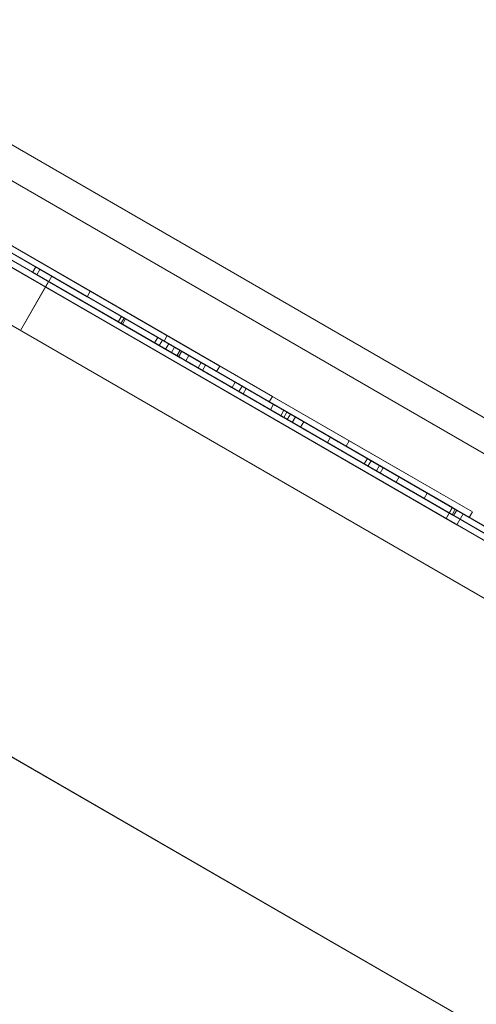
# Model space of a CAD drawing. Header units: inches. Extents: x 1 to 109, y 1 to 85.
# Tile 60 of 256: x 79.7222 to 79.7831, y 32.5656 to 32.6969. Entities that reach past the tile are written whole.
import ezdxf

# ---------------------------------------------------------------- set-up
doc = ezdxf.new("R2010")
doc.units = ezdxf.units.IN
doc.header["$MEASUREMENT"] = 0
doc.linetypes.add('CENTERX2', pattern=[0.8, 0.5, -0.1, 0.1, -0.1])
doc.layers.add('FORMAT', color=7, linetype='Continuous')

msp = doc.modelspace()

# ---------------------------------------------------------------- linework, layer by layer
at = {"color": 7, "linetype": 'Continuous', "lineweight": 15, "ltscale": 5}
for p, q in [((71.45664, 37.4469), (85.26758, 29.47315)), ((85.25924, 29.45871), (71.4483, 37.43246)), ((85.23433, 29.41555), (71.42339, 37.3893)), ((74.07938, 35.85587), (81.80144, 31.39753)), ((74.15155, 35.8142), (81.72927, 31.4392)), ((76.50344, 34.5235), (80.47272, 32.23183)), ((76.49927, 34.51628), (80.46856, 32.22462)), ((80.4727, 32.23185), (76.59362, 34.47143)), ((80.46854, 32.22463), (76.58945, 34.46422)), ((78.5093, 33.35579), (80.263, 32.34329)), ((80.24135, 32.35579), (78.5093, 33.35579)), ((80.23808, 32.30014), (78.48438, 33.31264)), ((78.48438, 33.31264), (80.21643, 32.31264)), ((80.00721, 32.5006), (79.53089, 32.7756)), ((79.5309, 32.7756), (80.00721, 32.5006)), ((80.00721, 32.5006), (79.5309, 32.77559)), ((79.53091, 32.77559), (80.00723, 32.50059)), ((80.00679, 32.49988), (79.53048, 32.77488)), ((79.53048, 32.77488), (80.00679, 32.49988)), ((80.00679, 32.49988), (79.53049, 32.77487)), ((79.5305, 32.77487), (80.00681, 32.49987)), ((79.9413, 32.55308), (79.60932, 32.74475)), ((79.60933, 32.74475), (79.9413, 32.55308)), ((79.94549, 32.52661), (79.58447, 32.73504)), ((79.58447, 32.73504), (79.94531, 32.52671)), ((79.93505, 32.54226), (79.60307, 32.73393)), ((79.60308, 32.73392), (79.93505, 32.54226)), ((79.9204, 32.48355), (79.55955, 32.69189)), ((79.55955, 32.69189), (79.92057, 32.48345)), ((79.7799, 32.63184), (79.70773, 32.6735)), ((79.70773, 32.6735), (80.249, 32.361)), ((79.77906, 32.63039), (79.70689, 32.67206)), ((79.7069, 32.67206), (80.24817, 32.35956)), ((79.78134, 32.631), (79.70917, 32.67267)), ((79.70918, 32.67267), (80.24756, 32.36183)), ((79.78051, 32.62956), (79.70834, 32.67123)), ((79.70834, 32.67122), (80.24672, 32.36039)), ((79.7152, 32.67015), (79.73162, 32.66067)), ((79.74187, 32.65476), (79.7152, 32.67015)), ((79.74145, 32.65403), (79.71479, 32.66943)), ((79.71479, 32.66943), (79.7312, 32.65995)), ((79.72434, 32.66391), (79.72392, 32.66319)), ((79.72434, 32.66391), (79.74641, 32.65117)), ((79.73631, 32.657), (79.72434, 32.66391)), ((79.7249, 32.66359), (79.72448, 32.66287)), ((79.7249, 32.66359), (79.72449, 32.66287)), ((79.73613, 32.65711), (79.7249, 32.66359)), ((79.7249, 32.66359), (79.74358, 32.65281)), ((79.7249, 32.66359), (79.7249, 32.66359)), ((79.70824, 32.66359), (79.82102, 32.59847)), ((79.70824, 32.66359), (79.82102, 32.59847)), ((79.72649, 32.66267), (79.72233, 32.65545)), ((79.72392, 32.66319), (79.74599, 32.65045)), ((79.7359, 32.65628), (79.72392, 32.66319)), ((79.72449, 32.66287), (79.72448, 32.66287)), ((79.72448, 32.66287), (79.74316, 32.65208)), ((79.73571, 32.65638), (79.72449, 32.66287)), ((79.81165, 32.6135), (79.72649, 32.66267)), ((79.72606, 32.66196), (79.72231, 32.65546)), ((79.81122, 32.61279), (79.72606, 32.66196)), ((79.73162, 32.66067), (79.7312, 32.65995)), ((79.7312, 32.65995), (79.74845, 32.64999)), ((79.73162, 32.66067), (79.74887, 32.65071)), ((79.73576, 32.65732), (79.73534, 32.6566)), ((79.73575, 32.65732), (79.73534, 32.6566)), ((79.73613, 32.65711), (79.73571, 32.65638)), ((79.73613, 32.65711), (79.73571, 32.65638)), ((79.73613, 32.65711), (79.73571, 32.65638)), ((79.73613, 32.65711), (79.73571, 32.65638)), ((79.73576, 32.65732), (79.73575, 32.65732)), ((79.73575, 32.65732), (79.74698, 32.65084)), ((79.74698, 32.65084), (79.73576, 32.65732)), ((79.74381, 32.65267), (79.73613, 32.65711)), ((79.73613, 32.65711), (79.73613, 32.65711)), ((79.73613, 32.65711), (79.73613, 32.65711)), ((79.74207, 32.65368), (79.73613, 32.65711)), ((79.73613, 32.65711), (79.74286, 32.65322)), ((79.73534, 32.6566), (79.73534, 32.6566)), ((79.73534, 32.6566), (79.74656, 32.65012)), ((79.74657, 32.65012), (79.73534, 32.6566)), ((79.7434, 32.65195), (79.73571, 32.65638)), ((79.73571, 32.65638), (79.73571, 32.65638)), ((79.74165, 32.65295), (79.73571, 32.65638)), ((79.73571, 32.65638), (79.73571, 32.65638)), ((79.73571, 32.65638), (79.74245, 32.6525)), ((79.73631, 32.657), (79.7359, 32.65628)), ((79.74082, 32.65344), (79.7359, 32.65628)), ((79.74124, 32.65416), (79.73631, 32.657)), ((79.80747, 32.60629), (79.72231, 32.65546)), ((79.80749, 32.60629), (79.72233, 32.65545)), ((79.74062, 32.65451), (79.7402, 32.65379)), ((79.74062, 32.65451), (79.7402, 32.65379)), ((79.75185, 32.64803), (79.74062, 32.65451)), ((79.74062, 32.65451), (79.78029, 32.63161)), ((79.74062, 32.65451), (79.74062, 32.65451)), ((79.74187, 32.65476), (79.74145, 32.65403)), ((79.74187, 32.65476), (79.74145, 32.65403)), ((79.7559, 32.64665), (79.74187, 32.65476)), ((79.74187, 32.65476), (79.74187, 32.65476)), ((79.75143, 32.64731), (79.7402, 32.65379)), ((79.7402, 32.65379), (79.7402, 32.65379)), ((79.7402, 32.65379), (79.77987, 32.63089)), ((79.74124, 32.65416), (79.74082, 32.65344)), ((79.76323, 32.6405), (79.74082, 32.65344)), ((79.76364, 32.64122), (79.74124, 32.65416)), ((79.75548, 32.64593), (79.74145, 32.65403)), ((79.74145, 32.65403), (79.74145, 32.65403)), ((79.74207, 32.65368), (79.74165, 32.65295)), ((79.74286, 32.65322), (79.74245, 32.6525)), ((79.74358, 32.65281), (79.74316, 32.65208)), ((79.74381, 32.65267), (79.7434, 32.65195)), ((79.74476, 32.65212), (79.74434, 32.6514)), ((79.74476, 32.65212), (79.76008, 32.64328)), ((79.75241, 32.64771), (79.74476, 32.65212)), ((79.74434, 32.6514), (79.75966, 32.64256)), ((79.75199, 32.64699), (79.74434, 32.6514)), ((79.74641, 32.65117), (79.74599, 32.65045)), ((79.74641, 32.65117), (79.7583, 32.64431)), ((79.74698, 32.65084), (79.74656, 32.65012)), ((79.74698, 32.65084), (79.74657, 32.65012)), ((79.74698, 32.65084), (79.74698, 32.65084)), ((79.74887, 32.65071), (79.74845, 32.64999)), ((79.74887, 32.65071), (79.76615, 32.64074)), ((79.74599, 32.65045), (79.75788, 32.64358)), ((79.74656, 32.65012), (79.74657, 32.65012)), ((79.74845, 32.64999), (79.76573, 32.64002)), ((79.75093, 32.64856), (79.75052, 32.64784)), ((79.75185, 32.64803), (79.75143, 32.64731)), ((79.75185, 32.64803), (79.75143, 32.64731)), ((79.75185, 32.64803), (79.75143, 32.64731)), ((79.75185, 32.64803), (79.75143, 32.64731)), ((79.75185, 32.64803), (79.75185, 32.64803)), ((79.77655, 32.63377), (79.75185, 32.64803)), ((79.75185, 32.64803), (79.77655, 32.63377)), ((79.75185, 32.64803), (79.75185, 32.64803)), ((79.78029, 32.63161), (79.75185, 32.64803)), ((79.75143, 32.64731), (79.75143, 32.64731)), ((79.75143, 32.64731), (79.77613, 32.63305)), ((79.77613, 32.63305), (79.75143, 32.64731)), ((79.75143, 32.64731), (79.75143, 32.64731)), ((79.77987, 32.63089), (79.75143, 32.64731)), ((79.75241, 32.64771), (79.75199, 32.64699)), ((79.75966, 32.64256), (79.75199, 32.64699)), ((79.76008, 32.64328), (79.75241, 32.64771)), ((79.7559, 32.64665), (79.75548, 32.64593)), ((79.7559, 32.64665), (79.75548, 32.64593)), ((79.7559, 32.64665), (79.7559, 32.64665)), ((79.78256, 32.63126), (79.7559, 32.64665)), ((79.78215, 32.63054), (79.75548, 32.64593)), ((79.75548, 32.64593), (79.75548, 32.64593)), ((79.75604, 32.64561), (79.75563, 32.64489)), ((79.75742, 32.64481), (79.75701, 32.64409)), ((79.75783, 32.64458), (79.75742, 32.64385)), ((79.7583, 32.64431), (79.75788, 32.64358)), ((79.7583, 32.64431), (79.78047, 32.6315)), ((79.75896, 32.64393), (79.75854, 32.6432)), ((79.75896, 32.64393), (79.75854, 32.6432)), ((79.77018, 32.63744), (79.75896, 32.64393)), ((79.75896, 32.64393), (79.77069, 32.63715)), ((79.75896, 32.64393), (79.75896, 32.64393)), ((79.75788, 32.64358), (79.78006, 32.63078)), ((79.76977, 32.63672), (79.75854, 32.6432)), ((79.75854, 32.6432), (79.75854, 32.6432)), ((79.75854, 32.6432), (79.77027, 32.63643)), ((79.76008, 32.64328), (79.75966, 32.64256)), ((79.76364, 32.64122), (79.76323, 32.6405)), ((79.76815, 32.63766), (79.76323, 32.6405)), ((79.76857, 32.63838), (79.76364, 32.64122)), ((79.76615, 32.64074), (79.76573, 32.64002)), ((79.76573, 32.64002), (79.78215, 32.63054)), ((79.76615, 32.64074), (79.78256, 32.63126)), ((79.76857, 32.63838), (79.76815, 32.63766)), ((79.78006, 32.63078), (79.76815, 32.63766)), ((79.78047, 32.6315), (79.76857, 32.63838)), ((79.76906, 32.63809), (79.76864, 32.63737)), ((79.77018, 32.63744), (79.76977, 32.63672)), ((79.77018, 32.63744), (79.76977, 32.63672)), ((79.77018, 32.63744), (79.77018, 32.63744)), ((79.79328, 32.62411), (79.77018, 32.63744)), ((79.79286, 32.62339), (79.76977, 32.63672)), ((79.76977, 32.63672), (79.76977, 32.63672)), ((79.77069, 32.63715), (79.77027, 32.63643)), ((79.77027, 32.63643), (79.79372, 32.6229)), ((79.77069, 32.63715), (79.79413, 32.62362)), ((79.7728, 32.63593), (79.77239, 32.63521)), ((79.78436, 32.6283), (79.77239, 32.63521)), ((79.77239, 32.63521), (79.79445, 32.62247)), ((79.7728, 32.63593), (79.79487, 32.62319)), ((79.78478, 32.62902), (79.7728, 32.63593)), ((79.77655, 32.63377), (79.77613, 32.63305)), ((79.77655, 32.63377), (79.77613, 32.63305)), ((79.77655, 32.63377), (79.77655, 32.63377)), ((79.77613, 32.63305), (79.77613, 32.63305)), ((79.77906, 32.63039), (79.7799, 32.63184)), ((79.77906, 32.63039), (79.77989, 32.63184)), ((79.78029, 32.63161), (79.77987, 32.63089)), ((79.78029, 32.63161), (79.77987, 32.63089)), ((79.77987, 32.63089), (79.77987, 32.63089)), ((79.77989, 32.63184), (79.7799, 32.63184)), ((79.84485, 32.59434), (79.77989, 32.63184)), ((79.78047, 32.6315), (79.78006, 32.63078)), ((79.78029, 32.63161), (79.78029, 32.63161)), ((79.7805, 32.62956), (79.78134, 32.631)), ((79.78051, 32.62956), (79.78134, 32.631)), ((79.8434, 32.59517), (79.78134, 32.631)), ((79.78134, 32.631), (79.78134, 32.631)), ((79.78256, 32.63126), (79.78215, 32.63054)), ((79.84401, 32.59289), (79.77906, 32.63039)), ((79.77906, 32.63039), (79.77906, 32.63039)), ((79.7805, 32.62956), (79.78051, 32.62956)), ((79.84257, 32.59373), (79.7805, 32.62956)), ((79.68332, 32.62043), (79.7961, 32.55532)), ((79.68332, 32.62043), (79.7961, 32.55532))]:
    msp.add_line(p, q, dxfattribs=at)
for points, knots in [([(79.75093, 32.64856), (79.74928, 32.64951), (79.74633, 32.65121), (79.74337, 32.65292), (79.74207, 32.65368)], [0, 0, 0, 0, 0.559833, 1, 1, 1, 1]), ([(79.74286, 32.65322), (79.7445, 32.65227), (79.74778, 32.65038), (79.75196, 32.64797), (79.75487, 32.64629), (79.75658, 32.6453), (79.75766, 32.64468), (79.75777, 32.64461), (79.75783, 32.64458)], [0, 0, 0, 0, 0.250519, 0.500319, 0.625314, 0.750154, 0.875055, 1, 1, 1, 1]), ([(79.75052, 32.64784), (79.74887, 32.64879), (79.74592, 32.65049), (79.74296, 32.6522), (79.74165, 32.65295)], [0, 0, 0, 0, 0.559833, 1, 1, 1, 1]), ([(79.74245, 32.6525), (79.74409, 32.65155), (79.74736, 32.64966), (79.75154, 32.64724), (79.75445, 32.64556), (79.75616, 32.64458), (79.75724, 32.64395), (79.75736, 32.64389), (79.75742, 32.64385)], [0, 0, 0, 0, 0.250519, 0.500319, 0.625314, 0.750154, 0.875055, 1, 1, 1, 1]), ([(79.74316, 32.65208), (79.74576, 32.65058), (79.7504, 32.64791), (79.75499, 32.64526), (79.75701, 32.64409)], [0, 0, 0, 0, 0.560345, 1, 1, 1, 1]), ([(79.75563, 32.64489), (79.75335, 32.6462), (79.74929, 32.64854), (79.7452, 32.65091), (79.7434, 32.65195)], [0, 0, 0, 0, 0.559811, 1, 1, 1, 1]), ([(79.74358, 32.65281), (79.74618, 32.65131), (79.75081, 32.64863), (79.75541, 32.64598), (79.75742, 32.64481)], [0, 0, 0, 0, 0.560345, 1, 1, 1, 1]), ([(79.75604, 32.64561), (79.75377, 32.64692), (79.74971, 32.64927), (79.74561, 32.65163), (79.74381, 32.65267)], [0, 0, 0, 0, 0.559811, 1, 1, 1, 1]), ([(79.75783, 32.64458), (79.75774, 32.64463), (79.75755, 32.64474), (79.75573, 32.64579), (79.75344, 32.64711), (79.75177, 32.64808), (79.75093, 32.64856)], [0, 0, 0, 0, 0.279862, 0.559069, 0.779427, 1, 1, 1, 1]), ([(79.75742, 32.64385), (79.75732, 32.64391), (79.75714, 32.64401), (79.75531, 32.64507), (79.75302, 32.64639), (79.75135, 32.64735), (79.75052, 32.64784)], [0, 0, 0, 0, 0.279862, 0.559069, 0.779427, 1, 1, 1, 1]), ([(79.76906, 32.63809), (79.76892, 32.63817), (79.76865, 32.63833), (79.76549, 32.64016), (79.76104, 32.64273), (79.75771, 32.64465), (79.75604, 32.64561)], [0, 0, 0, 0, 0.280285, 0.559873, 0.779918, 1, 1, 1, 1]), ([(79.76864, 32.63737), (79.76851, 32.63745), (79.76824, 32.63761), (79.76507, 32.63944), (79.76062, 32.642), (79.75729, 32.64393), (79.75563, 32.64489)], [0, 0, 0, 0, 0.280285, 0.559873, 0.779918, 1, 1, 1, 1]), ([(79.75701, 32.64409), (79.75895, 32.64297), (79.76285, 32.64071), (79.7666, 32.63855), (79.76842, 32.6375), (79.76857, 32.63742), (79.76864, 32.63737)], [0, 0, 0, 0, 0.279149, 0.558917, 0.77928, 1, 1, 1, 1]), ([(79.75742, 32.64481), (79.75937, 32.64369), (79.76327, 32.64144), (79.76701, 32.63928), (79.76883, 32.63822), (79.76898, 32.63814), (79.76906, 32.63809)], [0, 0, 0, 0, 0.279149, 0.558917, 0.77928, 1, 1, 1, 1])]:
    msp.add_open_spline(points, degree=3, knots=knots, dxfattribs=at)
at = {"layer": 'FORMAT', "color": 1, "linetype": 'CENTERX2', "lineweight": 0, "ltscale": 5}
msp.add_arc((85.37831, 29.58194), 15.99046, 150.774277, 267.775815, dxfattribs=at)

doc.saveas('drawing.dxf')
